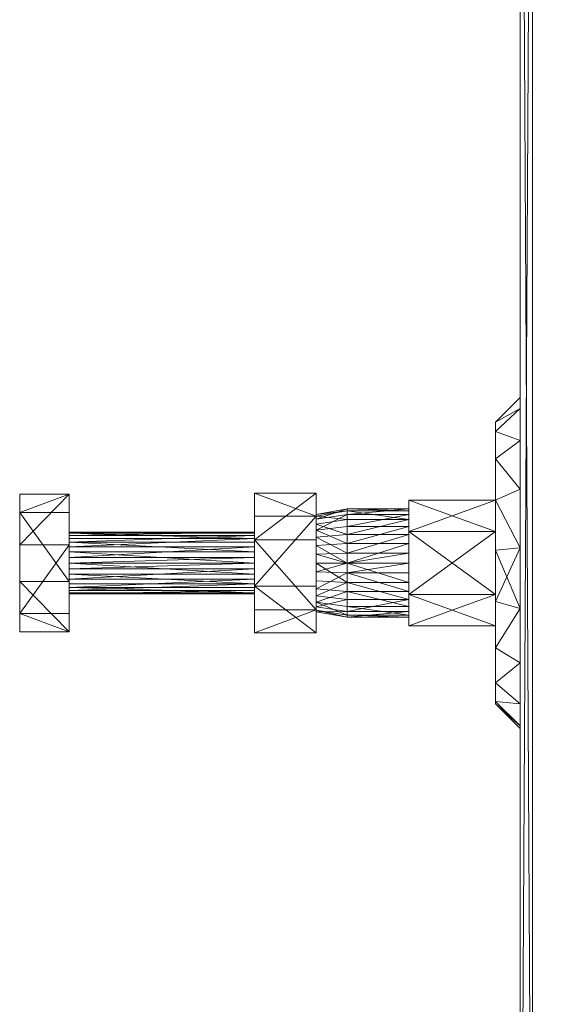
# Model space of a CAD drawing. Header units: centimetres. Extents: x 274.5 to 373.9, y 861.5 to 918.5.
# Tile 3 of 256: x 274.5 to 278.7, y 882 to 890. Entities that reach past the tile are written whole.
import ezdxf

# ---------------------------------------------------------------- set-up
doc = ezdxf.new("R2010")
doc.units = ezdxf.units.CM
doc.linetypes.add('CUSTOM', pattern=[0])

msp = doc.modelspace()

# ---------------------------------------------------------------- meshes
at = {"color": 18, "linetype": 'CUSTOM', "lineweight": 9, "true_color": 0x000000, "transparency": 33554687}
mesh = msp.add_polyface(dxfattribs=at)
corners = [(281.9791, 877.7701, 73.0269), (281.9791, 875.8701, 73.0194), (281.9791, 875.8701, 43.5269), (281.9791, 877.7701, 43.5269), (281.9791, 877.7701, 28.0269), (281.9791, 877.8701, 28.0269), (281.9791, 877.8701, 88.5269), (281.9791, 877.7701, 88.5269), (278.6291, 877.8701, 28.0269), (278.6291, 877.8701, 88.5269), (278.6291, 896.0468, 28.0269), (278.6291, 896.0468, 88.5269), (285.0291, 896.0468, 28.0269), (285.0291, 896.0468, 88.5269), (285.0291, 900.6701, 28.0269), (285.0291, 900.6701, 88.5269), (284.9291, 900.6701, 28.0269), (284.9291, 900.6701, 88.5269), (284.9291, 896.1468, 28.0269), (284.9291, 896.1468, 88.5269), (278.5291, 896.1468, 28.0269), (278.5291, 896.1468, 88.5269), (278.5291, 877.7701, 28.0269), (278.5291, 877.7701, 88.5269), (281.8791, 875.8701, 73.0194), (281.8791, 875.8701, 43.5269), (281.8791, 877.7701, 43.5269), (281.8791, 877.7701, 73.0269)]
mesh.append_faces([[corners[k] for k in face] for face in [(5, 3, 4), (7, 5, 6), (3, 1, 2), (9, 5, 8), (5, 9, 6), (10, 9, 8), (9, 10, 11), (13, 10, 12), (10, 13, 11), (14, 13, 12), (13, 14, 15), (17, 14, 16), (14, 17, 15), (17, 18, 19), (18, 17, 16), (21, 18, 20), (18, 21, 19), (21, 22, 23), (22, 21, 20), (1, 25, 2), (25, 1, 24), (27, 25, 24), (25, 27, 26), (9, 7, 6), (17, 13, 15), (7, 27, 0), (3, 22, 4), (14, 18, 16), (4, 8, 5), (1, 27, 24), (27, 1, 0), (3, 25, 26), (25, 3, 2)]], dxfattribs={"vtx0": -1, "color": 18})
mesh.append_faces([[corners[k] for k in face] for face in [(0, 5, 7), (1, 3, 0), (23, 9, 21), (21, 11, 19), (11, 21, 9), (19, 13, 17), (22, 26, 23), (23, 27, 7), (20, 10, 22), (10, 18, 12), (12, 18, 14), (22, 8, 4), (8, 22, 10)]], dxfattribs={"vtx0": -1, "vtx1": -1, "color": 18})
mesh.append_faces([[corners[k] for k in face] for face in [(3, 5, 0)]], dxfattribs={"vtx0": -1, "vtx1": -1, "vtx2": -1, "color": 18})
mesh.append_faces([[corners[k] for k in face] for face in [(9, 23, 7), (19, 11, 13), (22, 3, 26), (23, 26, 27), (10, 20, 18)]], dxfattribs={"vtx0": -1, "vtx2": -1, "color": 18})
mesh = msp.add_polyface(dxfattribs=at)
corners = [(278.3291, 884.4474, 40.2367), (278.3291, 884.599, 40.6278), (278.3291, 884.8816, 40.9378), (278.3291, 885.2571, 41.1248), (278.3291, 885.6747, 41.1635), (278.3291, 886.0782, 41.0487), (278.3291, 886.413, 40.7959), (278.3291, 886.6338, 40.4392), (278.3291, 886.7109, 40.0269), (278.3291, 886.6338, 39.6146), (278.3291, 886.413, 39.2579), (278.3291, 886.0782, 39.0052), (278.3291, 885.6747, 38.8904), (278.3291, 885.2571, 38.9291), (278.3291, 884.8816, 39.116), (278.3291, 884.599, 39.426), (278.3291, 884.4474, 39.8172), (278.3291, 884.428, 40.0269), (278.5291, 884.2509, 40.2734), (278.5291, 884.228, 40.0269), (278.5291, 884.2509, 39.7804), (278.5291, 884.4289, 39.3208), (278.5291, 884.761, 38.9564), (278.5291, 885.2023, 38.7367), (278.5291, 885.6932, 38.6912), (278.5291, 886.1674, 38.8261), (278.5291, 886.5608, 39.1232), (278.5291, 886.8203, 39.5423), (278.5291, 886.9109, 40.0269), (278.5291, 886.8203, 40.5115), (278.5291, 886.5608, 40.9306), (278.5291, 886.1674, 41.2277), (278.5291, 885.6932, 41.3626), (278.5291, 885.2023, 41.3171), (278.5291, 884.761, 41.0974), (278.5291, 884.4289, 40.7331)]
mesh.append_faces([[corners[k] for k in face] for face in [(9, 7, 8), (0, 16, 17), (29, 27, 28), (20, 18, 19), (23, 14, 13), (14, 23, 22), (13, 24, 23), (24, 13, 12), (24, 11, 25), (11, 24, 12), (25, 10, 26), (10, 25, 11), (26, 9, 27), (9, 26, 10), (27, 8, 28), (8, 27, 9), (8, 29, 28), (29, 8, 7), (7, 30, 29), (30, 7, 6), (6, 31, 30), (31, 6, 5), (5, 32, 31), (32, 5, 4), (4, 33, 32), (33, 4, 3), (2, 33, 3), (33, 2, 34), (1, 34, 2), (34, 1, 35), (0, 35, 1), (35, 0, 18), (17, 18, 0), (18, 17, 19), (20, 17, 16), (17, 20, 19), (22, 15, 14), (15, 22, 21), (21, 16, 15), (16, 21, 20)]], dxfattribs={"vtx0": -1, "color": 18})
mesh.append_faces([[corners[k] for k in face] for face in [(7, 10, 6), (6, 11, 5), (5, 12, 4), (4, 13, 3), (3, 14, 2), (2, 15, 1), (1, 16, 0), (27, 30, 26), (26, 31, 25), (25, 32, 24), (24, 33, 23), (23, 34, 22), (22, 35, 21), (21, 18, 20)]], dxfattribs={"vtx0": -1, "vtx1": -1, "color": 18})
mesh.append_faces([[corners[k] for k in face] for face in [(7, 9, 10), (6, 10, 11), (5, 11, 12), (4, 12, 13), (3, 13, 14), (2, 14, 15), (1, 15, 16), (27, 29, 30), (26, 30, 31), (25, 31, 32), (24, 32, 33), (23, 33, 34), (22, 34, 35), (21, 35, 18)]], dxfattribs={"vtx0": -1, "vtx2": -1, "color": 18})
mesh = msp.add_polyface(dxfattribs=at)
corners = [(278.3291, 884.4474, 76.7367), (278.3291, 884.599, 77.1278), (278.3291, 884.8816, 77.4378), (278.3291, 885.2571, 77.6248), (278.3291, 885.6747, 77.6635), (278.3291, 886.0782, 77.5487), (278.3291, 886.413, 77.2959), (278.3291, 886.6338, 76.9392), (278.3291, 886.7109, 76.5269), (278.3291, 886.6338, 76.1146), (278.3291, 886.413, 75.7579), (278.3291, 886.0782, 75.5052), (278.3291, 885.6747, 75.3904), (278.3291, 885.2571, 75.4291), (278.3291, 884.8816, 75.616), (278.3291, 884.599, 75.926), (278.3291, 884.4474, 76.3172), (278.3291, 884.428, 76.5269), (278.5291, 884.2509, 76.7734), (278.5291, 884.228, 76.5269), (278.5291, 884.2509, 76.2804), (278.5291, 884.4289, 75.8208), (278.5291, 884.761, 75.4564), (278.5291, 885.2023, 75.2367), (278.5291, 885.6932, 75.1912), (278.5291, 886.1674, 75.3261), (278.5291, 886.5608, 75.6232), (278.5291, 886.8203, 76.0423), (278.5291, 886.9109, 76.5269), (278.5291, 886.8203, 77.0115), (278.5291, 886.5608, 77.4306), (278.5291, 886.1674, 77.7277), (278.5291, 885.6932, 77.8626), (278.5291, 885.2023, 77.8171), (278.5291, 884.761, 77.5974), (278.5291, 884.4289, 77.2331)]
mesh.append_faces([[corners[k] for k in face] for face in [(9, 7, 8), (0, 16, 17), (29, 27, 28), (20, 18, 19), (23, 14, 13), (14, 23, 22), (13, 24, 23), (24, 13, 12), (24, 11, 25), (11, 24, 12), (25, 10, 26), (10, 25, 11), (26, 9, 27), (9, 26, 10), (27, 8, 28), (8, 27, 9), (8, 29, 28), (29, 8, 7), (7, 30, 29), (30, 7, 6), (6, 31, 30), (31, 6, 5), (5, 32, 31), (32, 5, 4), (4, 33, 32), (33, 4, 3), (2, 33, 3), (33, 2, 34), (1, 34, 2), (34, 1, 35), (0, 35, 1), (35, 0, 18), (17, 18, 0), (18, 17, 19), (20, 17, 16), (17, 20, 19), (22, 15, 14), (15, 22, 21), (21, 16, 15), (16, 21, 20)]], dxfattribs={"vtx0": -1, "color": 18})
mesh.append_faces([[corners[k] for k in face] for face in [(7, 10, 6), (6, 11, 5), (5, 12, 4), (4, 13, 3), (3, 14, 2), (2, 15, 1), (1, 16, 0), (27, 30, 26), (26, 31, 25), (25, 32, 24), (24, 33, 23), (23, 34, 22), (22, 35, 21), (21, 18, 20)]], dxfattribs={"vtx0": -1, "vtx1": -1, "color": 18})
mesh.append_faces([[corners[k] for k in face] for face in [(7, 9, 10), (6, 10, 11), (5, 11, 12), (4, 12, 13), (3, 13, 14), (2, 14, 15), (1, 15, 16), (27, 29, 30), (26, 30, 31), (25, 31, 32), (24, 32, 33), (23, 33, 34), (22, 34, 35), (21, 35, 18)]], dxfattribs={"vtx0": -1, "vtx2": -1, "color": 18})
mesh = msp.add_polyface(dxfattribs=at)
corners = [(274.4791, 885.012, 40.1772), (274.4791, 885.4209, 40.5848), (274.4791, 885.9783, 40.4345), (274.4791, 886.1269, 39.8766), (274.4791, 885.718, 39.469), (274.4791, 885.1606, 39.6193), (274.8791, 886.1269, 39.8766), (274.8791, 885.9783, 40.4345), (274.8791, 885.4209, 40.5848), (274.8791, 885.012, 40.1772), (274.8791, 885.1606, 39.6193), (274.8791, 885.718, 39.469)]
mesh.append_faces([[corners[k] for k in face] for face in [(4, 2, 3), (1, 5, 0), (7, 11, 6), (10, 8, 9), (2, 6, 3), (6, 2, 7), (4, 6, 11), (6, 4, 3), (5, 11, 10), (11, 5, 4), (9, 5, 10), (5, 9, 0), (1, 9, 8), (9, 1, 0), (2, 8, 7), (8, 2, 1)]], dxfattribs={"vtx0": -1, "color": 18})
mesh.append_faces([[corners[k] for k in face] for face in [(2, 4, 1), (11, 8, 10)]], dxfattribs={"vtx0": -1, "vtx1": -1, "color": 18})
mesh.append_faces([[corners[k] for k in face] for face in [(1, 4, 5), (11, 7, 8)]], dxfattribs={"vtx0": -1, "vtx2": -1, "color": 18})
mesh = msp.add_polyface(dxfattribs=at)
corners = [(276.3791, 885.0026, 39.9171), (276.3791, 885.1909, 40.4629), (276.3791, 885.7577, 40.5727), (276.3791, 886.1362, 40.1367), (276.3791, 885.9479, 39.5909), (276.3791, 885.3811, 39.4811), (276.8791, 886.1362, 40.1367), (276.8791, 885.7577, 40.5727), (276.8791, 885.1909, 40.4629), (276.8791, 885.0026, 39.9171), (276.8791, 885.3811, 39.4811), (276.8791, 885.9479, 39.5909)]
mesh.append_faces([[corners[k] for k in face] for face in [(4, 2, 3), (1, 5, 0), (7, 11, 6), (10, 8, 9), (2, 8, 7), (8, 2, 1), (2, 6, 3), (6, 2, 7), (3, 11, 4), (11, 3, 6), (5, 11, 10), (11, 5, 4), (9, 5, 10), (5, 9, 0), (8, 0, 9), (0, 8, 1)]], dxfattribs={"vtx0": -1, "color": 18})
mesh.append_faces([[corners[k] for k in face] for face in [(2, 5, 1), (11, 7, 10)]], dxfattribs={"vtx0": -1, "vtx1": -1, "color": 18})
mesh.append_faces([[corners[k] for k in face] for face in [(2, 4, 5), (10, 7, 8)]], dxfattribs={"vtx0": -1, "vtx2": -1, "color": 18})
mesh = msp.add_polyface(dxfattribs=at)
corners = [(277.6291, 885.0614, 76.5269), (277.6291, 885.3154, 76.9669), (277.6291, 885.8235, 76.9669), (277.6291, 886.0775, 76.5269), (277.6291, 885.8235, 76.0869), (277.6291, 885.3154, 76.0869), (278.3291, 885.8235, 76.0869), (278.3291, 886.0775, 76.5269), (278.3291, 885.8235, 76.9669), (278.3291, 885.3154, 76.9669), (278.3291, 885.0614, 76.5269), (278.3291, 885.3154, 76.0869)]
mesh.append_faces([[corners[k] for k in face] for face in [(4, 2, 3), (1, 5, 0), (8, 6, 7), (11, 9, 10), (2, 9, 8), (9, 2, 1), (2, 7, 3), (7, 2, 8), (3, 6, 4), (6, 3, 7), (5, 6, 11), (6, 5, 4), (10, 5, 11), (5, 10, 0), (9, 0, 10), (0, 9, 1)]], dxfattribs={"vtx0": -1, "color": 18})
mesh.append_faces([[corners[k] for k in face] for face in [(2, 4, 1), (6, 9, 11)]], dxfattribs={"vtx0": -1, "vtx1": -1, "color": 18})
mesh.append_faces([[corners[k] for k in face] for face in [(1, 4, 5), (6, 8, 9)]], dxfattribs={"vtx0": -1, "vtx2": -1, "color": 18})
mesh = msp.add_polyface(dxfattribs=at)
corners = [(277.6291, 885.0614, 40.0269), (277.6291, 885.3154, 40.4669), (277.6291, 885.8235, 40.4669), (277.6291, 886.0775, 40.0269), (277.6291, 885.8235, 39.5869), (277.6291, 885.3154, 39.5869), (278.3291, 885.8235, 39.5869), (278.3291, 886.0775, 40.0269), (278.3291, 885.8235, 40.4669), (278.3291, 885.3154, 40.4669), (278.3291, 885.0614, 40.0269), (278.3291, 885.3154, 39.5869)]
mesh.append_faces([[corners[k] for k in face] for face in [(4, 2, 3), (1, 5, 0), (8, 6, 7), (11, 9, 10), (2, 9, 8), (9, 2, 1), (2, 7, 3), (7, 2, 8), (3, 6, 4), (6, 3, 7), (5, 6, 11), (6, 5, 4), (10, 5, 11), (5, 10, 0), (9, 0, 10), (0, 9, 1)]], dxfattribs={"vtx0": -1, "color": 18})
mesh.append_faces([[corners[k] for k in face] for face in [(2, 4, 1), (6, 9, 11)]], dxfattribs={"vtx0": -1, "vtx1": -1, "color": 18})
mesh.append_faces([[corners[k] for k in face] for face in [(1, 4, 5), (6, 8, 9)]], dxfattribs={"vtx0": -1, "vtx2": -1, "color": 18})
mesh = msp.add_polyface(dxfattribs=at)
corners = [(277.6291, 885.4886, 76.9594), (277.6291, 885.3378, 76.901), (277.6291, 885.2183, 76.7921), (277.6291, 885.1462, 76.6473), (277.6291, 885.1313, 76.4863), (277.6291, 885.1756, 76.3308), (277.6291, 885.273, 76.2018), (277.6291, 885.4105, 76.1166), (277.6291, 885.5694, 76.0869), (277.6291, 885.7284, 76.1166), (277.6291, 885.8659, 76.2018), (277.6291, 885.9633, 76.3308), (277.6291, 886.0076, 76.4863), (277.6291, 885.9926, 76.6473), (277.6291, 885.9206, 76.7921), (277.6291, 885.8011, 76.901), (277.6291, 885.6503, 76.9594), (277.6291, 885.5694, 76.9669), (277.1291, 885.9206, 76.7921), (277.1291, 885.9926, 76.6473), (277.1291, 886.0076, 76.4863), (277.1291, 885.9633, 76.3308), (277.1291, 885.8659, 76.2018), (277.1291, 885.7284, 76.1166), (277.1291, 885.5694, 76.0869), (277.1291, 885.4105, 76.1166), (277.1291, 885.273, 76.2018), (277.1291, 885.1756, 76.3308), (277.1291, 885.1313, 76.4863), (277.1291, 885.1462, 76.6473), (277.1291, 885.2183, 76.7921), (277.1291, 885.3378, 76.901), (277.1291, 885.4886, 76.9594), (277.1291, 885.5694, 76.9669), (277.1291, 885.6503, 76.9594), (277.1291, 885.8011, 76.901), (276.8791, 885.8854, 76.7655), (276.8791, 885.9502, 76.6353), (276.8791, 885.9637, 76.4904), (276.8791, 885.9238, 76.3504), (276.8791, 885.8362, 76.2343), (276.8791, 885.7125, 76.1577), (276.8791, 885.5694, 76.131), (276.8791, 885.4264, 76.1577), (276.8791, 885.3027, 76.2343), (276.8791, 885.215, 76.3504), (276.8791, 885.1752, 76.4904), (276.8791, 885.1886, 76.6353), (276.8791, 885.2535, 76.7655), (276.8791, 885.361, 76.8635), (276.8791, 885.4967, 76.9161), (276.8791, 885.5694, 76.9228), (276.8791, 885.6422, 76.9161), (276.8791, 885.7779, 76.8635)]
mesh.append_faces([[corners[k] for k in face] for face in [(9, 7, 8), (0, 16, 17), (14, 19, 18), (19, 14, 13), (13, 20, 19), (20, 13, 12), (12, 21, 20), (21, 12, 11), (11, 22, 21), (22, 11, 10), (10, 23, 22), (23, 10, 9), (9, 24, 23), (24, 9, 8), (7, 24, 8), (24, 7, 25), (6, 25, 7), (25, 6, 26), (6, 27, 26), (27, 6, 5), (5, 28, 27), (28, 5, 4), (4, 29, 28), (29, 4, 3), (3, 30, 29), (30, 3, 2), (31, 2, 1), (2, 31, 30), (32, 1, 0), (1, 32, 31), (32, 17, 33), (17, 32, 0), (33, 16, 34), (16, 33, 17), (35, 14, 18), (14, 35, 15), (34, 15, 35), (15, 34, 16), (18, 37, 36), (37, 18, 19), (19, 38, 37), (38, 19, 20), (20, 39, 38), (39, 20, 21), (21, 40, 39), (40, 21, 22), (23, 40, 22), (40, 23, 41), (24, 41, 23), (41, 24, 42), (25, 42, 24), (42, 25, 43), (25, 44, 43), (44, 25, 26), (26, 45, 44), (45, 26, 27), (27, 46, 45), (46, 27, 28), (28, 47, 46), (47, 28, 29), (29, 48, 47), (48, 29, 30), (48, 31, 49), (31, 48, 30), (49, 32, 50), (32, 49, 31), (50, 33, 51), (33, 50, 32), (52, 33, 34), (33, 52, 51), (36, 35, 18), (35, 36, 53), (53, 34, 35), (34, 53, 52), (43, 41, 42), (52, 50, 51)]], dxfattribs={"vtx0": -1, "color": 18})
mesh.append_faces([[corners[k] for k in face] for face in [(7, 10, 6), (6, 11, 5), (5, 12, 4), (4, 13, 3), (3, 14, 2), (2, 15, 1), (1, 16, 0), (41, 44, 40), (40, 45, 39), (39, 46, 38), (38, 47, 37), (37, 48, 36), (36, 49, 53), (53, 50, 52)]], dxfattribs={"vtx0": -1, "vtx1": -1, "color": 18})
mesh.append_faces([[corners[k] for k in face] for face in [(7, 9, 10), (6, 10, 11), (5, 11, 12), (4, 12, 13), (3, 13, 14), (2, 14, 15), (1, 15, 16), (41, 43, 44), (40, 44, 45), (39, 45, 46), (38, 46, 47), (37, 47, 48), (36, 48, 49), (53, 49, 50)]], dxfattribs={"vtx0": -1, "vtx2": -1, "color": 18})
mesh = msp.add_polyface(dxfattribs=at)
corners = [(277.6291, 885.4886, 40.4594), (277.6291, 885.3378, 40.401), (277.6291, 885.2183, 40.2921), (277.6291, 885.1462, 40.1473), (277.6291, 885.1313, 39.9863), (277.6291, 885.1756, 39.8308), (277.6291, 885.273, 39.7018), (277.6291, 885.4105, 39.6166), (277.6291, 885.5694, 39.5869), (277.6291, 885.7284, 39.6166), (277.6291, 885.8659, 39.7018), (277.6291, 885.9633, 39.8308), (277.6291, 886.0076, 39.9863), (277.6291, 885.9926, 40.1473), (277.6291, 885.9206, 40.2921), (277.6291, 885.8011, 40.401), (277.6291, 885.6503, 40.4594), (277.6291, 885.5694, 40.4669), (277.1291, 885.9206, 40.2921), (277.1291, 885.9926, 40.1473), (277.1291, 886.0076, 39.9863), (277.1291, 885.9633, 39.8308), (277.1291, 885.8659, 39.7018), (277.1291, 885.7284, 39.6166), (277.1291, 885.5694, 39.5869), (277.1291, 885.4105, 39.6166), (277.1291, 885.273, 39.7018), (277.1291, 885.1756, 39.8308), (277.1291, 885.1313, 39.9863), (277.1291, 885.1462, 40.1473), (277.1291, 885.2183, 40.2921), (277.1291, 885.3378, 40.401), (277.1291, 885.4886, 40.4594), (277.1291, 885.5694, 40.4669), (277.1291, 885.6503, 40.4594), (277.1291, 885.8011, 40.401), (276.8791, 885.8854, 40.2655), (276.8791, 885.9502, 40.1353), (276.8791, 885.9637, 39.9904), (276.8791, 885.9238, 39.8504), (276.8791, 885.8362, 39.7343), (276.8791, 885.7125, 39.6577), (276.8791, 885.5694, 39.631), (276.8791, 885.4264, 39.6577), (276.8791, 885.3027, 39.7343), (276.8791, 885.215, 39.8504), (276.8791, 885.1752, 39.9904), (276.8791, 885.1886, 40.1353), (276.8791, 885.2535, 40.2655), (276.8791, 885.361, 40.3635), (276.8791, 885.4967, 40.4161), (276.8791, 885.5694, 40.4228), (276.8791, 885.6422, 40.4161), (276.8791, 885.7779, 40.3635)]
mesh.append_faces([[corners[k] for k in face] for face in [(9, 7, 8), (0, 16, 17), (14, 19, 18), (19, 14, 13), (13, 20, 19), (20, 13, 12), (12, 21, 20), (21, 12, 11), (11, 22, 21), (22, 11, 10), (10, 23, 22), (23, 10, 9), (9, 24, 23), (24, 9, 8), (7, 24, 8), (24, 7, 25), (6, 25, 7), (25, 6, 26), (6, 27, 26), (27, 6, 5), (5, 28, 27), (28, 5, 4), (4, 29, 28), (29, 4, 3), (3, 30, 29), (30, 3, 2), (31, 2, 1), (2, 31, 30), (32, 1, 0), (1, 32, 31), (32, 17, 33), (17, 32, 0), (33, 16, 34), (16, 33, 17), (35, 14, 18), (14, 35, 15), (34, 15, 35), (15, 34, 16), (18, 37, 36), (37, 18, 19), (19, 38, 37), (38, 19, 20), (20, 39, 38), (39, 20, 21), (21, 40, 39), (40, 21, 22), (23, 40, 22), (40, 23, 41), (24, 41, 23), (41, 24, 42), (25, 42, 24), (42, 25, 43), (25, 44, 43), (44, 25, 26), (26, 45, 44), (45, 26, 27), (27, 46, 45), (46, 27, 28), (28, 47, 46), (47, 28, 29), (29, 48, 47), (48, 29, 30), (48, 31, 49), (31, 48, 30), (49, 32, 50), (32, 49, 31), (50, 33, 51), (33, 50, 32), (52, 33, 34), (33, 52, 51), (36, 35, 18), (35, 36, 53), (53, 34, 35), (34, 53, 52), (43, 41, 42), (52, 50, 51)]], dxfattribs={"vtx0": -1, "color": 18})
mesh.append_faces([[corners[k] for k in face] for face in [(7, 10, 6), (6, 11, 5), (5, 12, 4), (4, 13, 3), (3, 14, 2), (2, 15, 1), (1, 16, 0), (41, 44, 40), (40, 45, 39), (39, 46, 38), (38, 47, 37), (37, 48, 36), (36, 49, 53), (53, 50, 52)]], dxfattribs={"vtx0": -1, "vtx1": -1, "color": 18})
mesh.append_faces([[corners[k] for k in face] for face in [(7, 9, 10), (6, 10, 11), (5, 11, 12), (4, 12, 13), (3, 13, 14), (2, 14, 15), (1, 15, 16), (41, 43, 44), (40, 44, 45), (39, 45, 46), (38, 46, 47), (37, 47, 48), (36, 48, 49), (53, 49, 50)]], dxfattribs={"vtx0": -1, "vtx2": -1, "color": 18})
mesh = msp.add_polyface(dxfattribs=at)
corners = [(274.8791, 885.7689, 40.1776), (276.3791, 885.7689, 40.1776), (276.3791, 885.8099, 40.0953), (274.8791, 885.8099, 40.0953), (276.3791, 885.8184, 40.0039), (274.8791, 885.8184, 40.0039), (276.3791, 885.7932, 39.9155), (274.8791, 885.7932, 39.9155), (276.3791, 885.7379, 39.8422), (274.8791, 885.7379, 39.8422), (276.3791, 885.6597, 39.7938), (274.8791, 885.6597, 39.7938), (276.3791, 885.5694, 39.7769), (274.8791, 885.5694, 39.7769), (276.3791, 885.4791, 39.7938), (274.8791, 885.4791, 39.7938), (276.3791, 885.401, 39.8422), (274.8791, 885.401, 39.8422), (276.3791, 885.3456, 39.9155), (274.8791, 885.3456, 39.9155), (276.3791, 885.3205, 40.0039), (274.8791, 885.3205, 40.0039), (276.3791, 885.329, 40.0953), (274.8791, 885.329, 40.0953), (276.3791, 885.3699, 40.1776), (274.8791, 885.3699, 40.1776), (276.3791, 885.4378, 40.2395), (274.8791, 885.4378, 40.2395), (276.3791, 885.5235, 40.2727), (274.8791, 885.5235, 40.2727), (276.3791, 885.5694, 40.2769), (274.8791, 885.5694, 40.2769), (276.3791, 885.6154, 40.2727), (274.8791, 885.6154, 40.2727), (274.8791, 885.701, 40.2395), (276.3791, 885.701, 40.2395)]
mesh.append_faces([[corners[k] for k in face] for face in [(1, 3, 0), (3, 1, 2), (2, 5, 3), (5, 2, 4), (4, 7, 5), (7, 4, 6), (6, 9, 7), (9, 6, 8), (10, 9, 8), (9, 10, 11), (12, 11, 10), (11, 12, 13), (14, 13, 12), (13, 14, 15), (16, 15, 14), (15, 16, 17), (16, 19, 17), (19, 16, 18), (18, 21, 19), (21, 18, 20), (20, 23, 21), (23, 20, 22), (22, 25, 23), (25, 22, 24), (25, 26, 27), (26, 25, 24), (27, 28, 29), (28, 27, 26), (29, 30, 31), (30, 29, 28), (31, 32, 33), (32, 31, 30), (34, 1, 0), (1, 34, 35), (33, 35, 34), (35, 33, 32), (15, 11, 13), (33, 29, 31), (10, 14, 12), (28, 32, 30)]], dxfattribs={"vtx0": -1, "color": 18})
mesh.append_faces([[corners[k] for k in face] for face in [(11, 17, 9), (9, 19, 7), (7, 21, 5), (5, 23, 3), (3, 25, 0), (0, 27, 34), (34, 29, 33), (14, 8, 16), (16, 6, 18), (18, 4, 20), (20, 2, 22), (22, 1, 24), (24, 35, 26), (26, 32, 28)]], dxfattribs={"vtx0": -1, "vtx1": -1, "color": 18})
mesh.append_faces([[corners[k] for k in face] for face in [(11, 15, 17), (9, 17, 19), (7, 19, 21), (5, 21, 23), (3, 23, 25), (0, 25, 27), (34, 27, 29), (14, 10, 8), (16, 8, 6), (18, 6, 4), (20, 4, 2), (22, 2, 1), (24, 1, 35), (26, 35, 32)]], dxfattribs={"vtx0": -1, "vtx2": -1, "color": 18})

doc.saveas('drawing.dxf')
